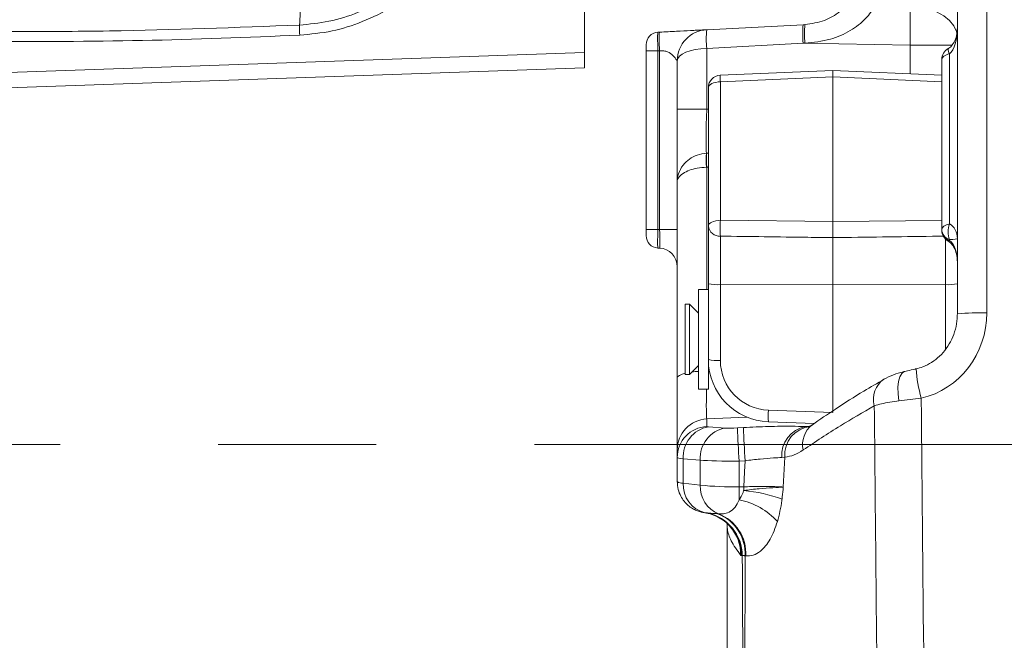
# Model space of a CAD drawing. Header units: millimetres. Extents: x 0 to 8410, y 0 to 5940.
# Tile 124 of 256: x 3440 to 3599, y 2753 to 2853. Entities that reach past the tile are written whole.
import ezdxf

# ---------------------------------------------------------------- set-up
doc = ezdxf.new("R2010")
doc.units = ezdxf.units.MM
doc.header["$LTSCALE"] = 10
doc.linetypes.add('CENTERX2', pattern=[20.32, 12.7, -2.54, 2.54, -2.54])

msp = doc.modelspace()

# ---------------------------------------------------------------- linework, layer by layer
at = {"color": 7, "linetype": 'Continuous', "lineweight": 0}
for p, q in [((3591.004189, 2805.201099), (3591.004189, 2916.222617)), ((3531.104181, 2859.940931), (3531.104181, 2847.242758)), ((3542.899508, 2850.480005), (3543.161187, 2850.493714)), ((3550.742503, 2850.891039), (3566.23299, 2851.702854)), ((3566.23299, 2851.702854), (3566.527541, 2851.718232)), ((3541.004184, 2847.484038), (3541.004184, 2848.482654)), ((3541.004184, 2818.801329), (3541.004184, 2847.484038)), ((3546.004179, 2838.124916), (3546.004179, 2845.897839)), ((3588.504176, 2845.953033), (3588.504176, 2846.106932)), ((3588.504176, 2818.929717), (3588.504176, 2845.953033)), ((3531.104181, 2844.764874), (3434.804182, 2841.40198)), ((3571.004178, 2844.358847), (3552.917394, 2843.573258)), ((3588.504176, 2843.598768), (3571.004178, 2844.358847)), ((3571.004178, 2843.298361), (3571.004178, 2844.358847)), ((3571.004178, 2843.298361), (3571.004178, 2820.064232)), ((3551.004182, 2819.319889), (3551.004182, 2841.575191)), ((3546.004179, 2826.462791), (3546.004179, 2838.124916)), ((3546.004179, 2794.918463), (3546.004179, 2826.462791)), ((3541.004184, 2817.802593), (3541.004184, 2818.801329)), ((3551.004182, 2810.060665), (3551.004182, 2819.319889)), ((3588.504176, 2818.775818), (3588.504176, 2818.929717)), ((3588.504176, 2818.740294), (3588.504176, 2818.775818)), ((3588.504176, 2818.655059), (3588.504176, 2818.740294)), ((3571.004178, 2817.469046), (3571.004178, 2809.877202)), ((3543.161187, 2815.791652), (3542.899508, 2815.805361)), ((3551.004182, 2809.14478), (3549.404185, 2809.14478)), ((3549.404185, 2798.08037), (3549.404185, 2809.14478)), ((3551.004182, 2797.865436), (3551.004182, 2810.060665)), ((3571.004178, 2809.877202), (3571.004178, 2789.345786)), ((3547.954183, 2806.794808), (3547.304179, 2806.794808)), ((3547.304179, 2800.330803), (3547.304179, 2806.794808)), ((3549.404185, 2805.344746), (3547.954183, 2806.794808)), ((3547.954183, 2800.330803), (3547.954183, 2806.794808)), ((3547.304179, 2795.494721), (3547.304179, 2800.330803)), ((3547.954183, 2795.494721), (3547.954183, 2800.330803)), ((3549.404185, 2793.144748), (3549.404185, 2798.08037)), ((3547.954183, 2795.494721), (3549.404185, 2796.944782)), ((3551.004182, 2793.144748), (3551.004182, 2797.865436)), ((3546.004179, 2783.345148), (3546.004179, 2794.918463)), ((3547.304179, 2795.494721), (3547.954183, 2795.494721)), ((3549.404185, 2793.144748), (3551.004182, 2793.144748)), ((3560.650494, 2787.872359), (3568.053927, 2787.59639)), ((3546.004179, 2782.142326), (3546.004179, 2783.345148)), ((3546.004179, 2778.255031), (3546.004179, 2782.142326))]:
    msp.add_line(p, q, dxfattribs=at)
at = {"color": 8, "linetype": 'Continuous', "lineweight": 0}
for p, q in [((3595.742505, 2916.398093), (3595.742505, 2805.376575)), ((3566.23299, 2848.706886), (3550.742503, 2847.895071)), ((3583.422865, 2848.38669), (3566.23299, 2848.706886)), ((3566.527452, 2848.717548), (3566.232992, 2848.706938)), ((3434.817386, 2843.880341), (3531.104181, 2847.242758)), ((3542.899508, 2847.484038), (3541.004184, 2847.484038)), ((3543.161187, 2847.497747), (3542.899508, 2847.484038)), ((3542.899508, 2847.484038), (3542.899508, 2818.801329)), ((3543.161187, 2818.78762), (3543.161187, 2847.497747)), ((3550.742503, 2847.895071), (3550.742503, 2838.124916)), ((3590.190704, 2848.38669), (3583.422865, 2848.38669)), ((3583.422865, 2843.819544), (3583.422865, 2848.38669)), ((3589.754175, 2847.00577), (3589.754175, 2819.674656)), ((3571.004178, 2843.298361), (3552.934382, 2842.513606)), ((3552.934382, 2842.513606), (3552.934382, 2820.258185)), ((3588.504176, 2842.538282), (3571.004178, 2843.298361)), ((3546.004179, 2838.124916), (3550.742503, 2838.124916)), ((3550.742503, 2838.124916), (3551.004182, 2838.138625)), ((3550.699357, 2831.052944), (3550.716612, 2831.053898)), ((3550.742503, 2828.783557), (3550.699357, 2828.782246)), ((3550.742503, 2828.783557), (3550.742503, 2809.14478)), ((3552.934382, 2820.258185), (3571.004178, 2820.064232)), ((3571.004178, 2820.064232), (3588.504176, 2820.252106)), ((3542.899508, 2818.801329), (3541.004184, 2818.801329)), ((3542.899508, 2818.801329), (3543.161187, 2818.78762)), ((3546.004179, 2818.78762), (3543.161187, 2818.78762)), ((3552.934382, 2817.715094), (3552.934382, 2809.92119)), ((3589.073982, 2809.92119), (3589.073982, 2817.256972)), ((3589.754175, 2817.154214), (3589.754175, 2817.033455)), ((3552.934382, 2809.92119), (3571.004178, 2809.877202)), ((3552.934382, 2809.92119), (3552.934382, 2797.725961)), ((3589.073982, 2809.92119), (3571.004178, 2809.877202)), ((3589.073982, 2799.485371), (3589.073982, 2809.92119)), ((3551.004182, 2796.054647), (3551.168751, 2796.062753)), ((3557.160157, 2788.64424), (3550.742503, 2788.32607)), ((3560.655187, 2789.731547), (3571.004178, 2789.345786)), ((3550.742503, 2788.32607), (3550.742503, 2787.123367)), ((3551.037248, 2787.061975), (3553.76767, 2786.874816)), ((3566.575627, 2787.114069), (3567.283596, 2787.15162)), ((3566.575627, 2787.114069), (3567.229952, 2787.130401)), ((3555.672925, 2786.897704), (3556.637112, 2786.94813)), ((3549.69922, 2781.719491), (3546.968799, 2781.90665)), ((3546.968799, 2781.90665), (3546.968799, 2778.003857)), ((3549.69922, 2777.674005), (3549.69922, 2781.719491)), ((3556.898791, 2781.618402), (3555.934604, 2781.567976)), ((3555.934604, 2781.567976), (3555.934604, 2777.422831)), ((3563.270118, 2782.19609), (3562.785279, 2782.133505)), ((3546.968799, 2778.003857), (3549.69922, 2777.674005)), ((3555.934604, 2777.422831), (3556.686986, 2777.422831)), ((3555.934604, 2775.325701), (3555.934604, 2777.422831)), ((3556.686986, 2776.826307), (3556.686986, 2777.422831)), ((3550.502304, 2773.243472), (3550.843667, 2773.216889)), ((3552.499186, 2773.085281), (3552.631001, 2773.071453)), ((3554.011795, 2771.146342), (3554.002475, 2771.5085)), ((3554.011795, 2771.146342), (3554.004181, 2771.279857)), ((3556.368384, 2766.325161), (3556.211341, 2766.406939)), ((3556.453686, 2766.349599), (3556.368384, 2766.325161)), ((3557.019453, 2766.318009), (3556.904193, 2766.327545))]:
    msp.add_line(p, q, dxfattribs=at)
at = {"color": 7, "linetype": 'CENTERX2', "lineweight": 0}
msp.add_line((3116.656024, 2784.224725), (3814.322365, 2784.224725), dxfattribs=at)
at = {"color": 8, "linetype": 'Continuous', "lineweight": 0, "flags": 128}
for points in [[(3590.971376, 2850.104258), (3590.860512, 2850.600168), (3590.434651, 2851.518676), (3589.741926, 2852.370069), (3588.807176, 2853.123591), (3587.664004, 2853.7523), (3586.353462, 2854.233548), (3584.922622, 2854.550049), (3583.422865, 2854.690477)], [(3589.754175, 2847.00577), (3589.488472, 2846.942231), (3589.245047, 2846.860215), (3589.029263, 2846.761748), (3588.845875, 2846.648976), (3588.698875, 2846.524164), (3588.591512, 2846.390292), (3588.52614, 2846.250221), (3588.504176, 2846.106932)], [(3552.934382, 2842.513606), (3552.554283, 2842.490122), (3552.190709, 2842.432901), (3551.857028, 2842.344329), (3551.565501, 2842.227385), (3551.326844, 2842.086598), (3551.149811, 2841.926977), (3551.040928, 2841.754362), (3551.004182, 2841.575191)], [(3552.934382, 2820.258185), (3552.554283, 2820.234701), (3552.190709, 2820.1776), (3551.857028, 2820.089028), (3551.565501, 2819.972083), (3551.326844, 2819.831178), (3551.149811, 2819.671557), (3551.040928, 2819.498942), (3551.004182, 2819.319889)], [(3588.504176, 2818.775818), (3588.52614, 2818.919108), (3588.591512, 2819.059178), (3588.698875, 2819.19317), (3588.845875, 2819.317863), (3589.029263, 2819.430754), (3589.245047, 2819.529221), (3589.488472, 2819.611117), (3589.754175, 2819.674656)], [(3589.540463, 2816.902563), (3589.573826, 2816.898868), (3589.650403, 2816.938803), (3589.754175, 2817.033455)], [(3546.004179, 2794.918463), (3546.093974, 2795.130655), (3546.360131, 2795.335219), (3546.793099, 2795.524881), (3547.304179, 2795.674965)], [(3548.327948, 2795.868561), (3548.910882, 2795.939848), (3549.404185, 2795.984075)], [(3581.629555, 2791.249678), (3581.485461, 2792.369053), (3581.458743, 2793.420956), (3581.550818, 2794.349358), (3581.756796, 2795.104668), (3582.065668, 2795.646474), (3582.460951, 2795.946166), (3582.585062, 2795.984194)], [(3556.686986, 2777.422831), (3556.809533, 2779.852793), (3556.898791, 2781.618402)], [(3563.270118, 2782.19609), (3563.127201, 2779.272959), (3563.034918, 2777.380273)]]:
    msp.add_lwpolyline(points, dxfattribs=at)
at = {"color": 8, "linetype": 'Continuous', "lineweight": 0}
for centre, radius, start, end in [((3505.811847, 2851.203804), 20.487469, 178.79061396, 183.34061719), ((3565.099041, 2849.393055), 14.434478, 174.04322275, 185.95677725), ((3580.591022, 2850.20487), 14.435963, 174.04383794, 185.95616206), ((3580.884511, 2850.217436), 14.435199, 174.03229956, 185.96428619), ((3590.751075, 2847.710999), 1.22113, 173.06351537, 215.27644431), ((3565.713489, 2843.248431), 12.800217, 178.54586716, 183.29099846), ((3567.053939, 2829.917595), 16.393944, 176.02884866, 183.97115134), ((3570.740033, 2830.146925), 20.043951, 177.40652624, 183.90020915), ((3588.217224, 2818.98664), 35.305748, 177.93603092, 182.06396908), ((3552.811706, 2819.530733), 1.819779, 186.65337756, 273.86538503), ((3590.271607, 2818.845649), 1.76881, 182.26257556, 252.99044215), ((3590.271607, 2818.72489), 1.76881, 182.26257556, 252.99044215), ((3592.817984, 2818.414435), 3.312866, 157.64141035, 202.35858965), ((3552.465836, 2816.862765), 6.957369, 257.87254036, 273.86152047), ((3589.542518, 2816.862978), 6.957581, 266.13867796, 282.12722943), ((3594.599387, 2772.182511), 33.21374, 88.02766163, 96.21411797), ((3552.466053, 2804.670533), 6.960345, 257.87598112, 273.85807971), ((3604.895753, 2797.586588), 20.550598, 183.36103873, 196.70781284), ((3581.380353, 2791.518914), 3.866692, 124.21833731, 196.01267363), ((3573.9782, 2788.768311), 13.357788, 175.86478511, 183.84590782), ((3550.997317, 2783.339435), 4.993141, 92.92523804, 179.93444418), ((3550.997317, 2782.136733), 4.993141, 92.92523698, 179.93581479), ((3551.847672, 2782.239389), 4.890207, 99.53929483, 183.90152738), ((3567.562567, 2782.430417), 4.786507, 101.89929544, 183.55640283), ((3567.892071, 2782.527955), 4.633852, 96.24210921, 184.10689907), ((3570.102624, 2784.243449), 3.961864, 127.64480493, 193.09264978), ((3554.578094, 2782.05223), 4.890207, 99.53929483, 183.90152738), ((3989.238655, 2805.513651), 433.965202, 182.45859015, 183.1631183), ((3989.556013, 2805.532318), 433.317605, 182.45806369, 183.16364477), ((3546.882246, 2779.649327), 1.647745, 237.7990644, 273.01100511), ((3551.584604, 2777.73844), 4.62343, 176.70901287, 256.46198972), ((3554.445186, 2777.462105), 4.750694, 177.44353985, 247.54995077), ((3555.25962, 2838.188539), 60.769457, 264.75009856, 270.63641381), ((3554.855701, 2754.543342), 22.358089, 69.08029614, 85.30180831), ((3553.869649, 2764.47911), 11.041403, 41.72140857, 79.22111895), ((3549.367142, 2766.334862), 7.001249, 359.92061293, 80.66903916), ((3549.441491, 2766.346314), 7.012196, 0.02684105, 78.46523392), ((3550.075494, 2766.690844), 6.838356, 356.95463665, 69.24172134), ((3550.190004, 2766.68272), 6.83918, 356.94315329, 69.0892234), ((3549.276766, 2766.460099), 6.934779, 359.56077915, 41.52942218)]:
    msp.add_arc(centre, radius, start, end, dxfattribs=at)
at = {"color": 7, "linetype": 'Continuous', "lineweight": 0}
for centre, radius, start, end in [((3543.004182, 2848.482712), 2, 93, 180), ((3551.004182, 2845.897857), 5, 93, 180), ((3590.504182, 2846.10693), 2, 118.80710906, 180), ((3553.004182, 2841.57519), 2, 92.4870393, 180), ((3590.504182, 2818.65505), 2, 180, 241.19289094), ((3543.004182, 2817.802648), 2, 180, 267), ((3543.004182, 2812.795786), 3, 0, 87)]:
    msp.add_arc(centre, radius, start, end, dxfattribs=at)
at = {"color": 8, "linetype": 'Continuous', "lineweight": 0}
for centre, major_axis, ratio, start_param, end_param in [((3583.004182, 2848.384709), (0.148963, 9.99896), 0.0418609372, 4.7132076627, 5.3953946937), ((3543.004182, 2847.481339), (-0.104608, 2.998634), 0.0348323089, 0.000609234, 1.568666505), ((3589.004182, 2851.147829), (0, 4.468098), 0.447617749, 3.5259894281, 4.7123889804), ((3551.004182, 2845.897857), (5, 0), 0.4, 1.6231562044, 3.1415926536), ((3551.004182, 2838.158334), (0.262514, 7.223602), 0.0360103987, 1.5767373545, 2.961692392), ((3158.571354, 2817.591801), (978.191081, 49.628086), 0.0071591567, 5.1245118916, 5.1248328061), ((3158.414346, 2818.26573), (978.379202, 48.956214), 0.0101406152, 5.1244875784, 5.1247795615), ((3543.004182, 2818.80402), (0.104608, 2.998634), 0.0348323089, 1.5729261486, 3.1409834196), ((3543.004182, 2818.80402), (-0.157856, 3.012346), 0.0516949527, 3.1361595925, 4.7042168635), ((3589.004182, 2817.330374), (0, 2.52886), 0.7908703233, 4.7123889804, 5.8987885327), ((3589.004182, 2817.330374), (2, 0), 0.0949995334, 5.0967857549, 6.2831853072), ((3589.004182, 2813.614151), (0, 3.688478), 0.5422290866, 4.7123889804, 5.8987885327), ((3582.742502, 2805.118403), (2.23555, 13.579063), 0.9430944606, 3.505597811, 4.8852134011), ((3560.934383, 2797.706532), (7.392902, -3.067522), 0.9965567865, 3.5336820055, 5.0695717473), ((3551.004182, 2798.327015), (0.2479, 10.024558), 0.0210094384, 2.1146062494, 3.0733759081), ((3552.942502, 2787.238358), (2.199985, 0.115576), 0.0695654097, 3.1379380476, 3.6615368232), ((3555.672927, 2787.05121), (2.199985, 0.115576), 0.0695654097, 3.6615368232, 4.7087343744), ((3553.204182, 2782.257374), (7.199995, 0.115578), 0.0697385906, 3.1404731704, 3.664071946), ((3555.934607, 2782.070226), (7.199995, 0.115578), 0.0697385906, 3.664071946, 4.7112694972)]:
    msp.add_ellipse(centre, major_axis=major_axis, ratio=ratio, start_param=start_param, end_param=end_param, dxfattribs=at)
at = {"color": 7, "linetype": 'Continuous', "lineweight": 0}
msp.add_ellipse((3561.004182, 2797.84596), major_axis=(9.437897, -3.315806), ratio=0.9968815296, start_param=3.4784753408, end_param=5.0143650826, dxfattribs=at)
at = {"color": 8, "linetype": 'Continuous', "lineweight": 0}
for points, knots in [([(3485.328942, 2851.636216), (3485.410954, 2852.90385), (3485.574977, 2855.439116), (3485.885983, 2860.345202), (3486.237875, 2865.98982), (3486.508856, 2870.481805), (3486.644346, 2872.727797)], [0, 0, 0, 0, 0.2492678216, 0.49853548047, 0.74926785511, 1, 1, 1, 1]), ([(3485.328942, 2851.636216), (3486.915055, 2851.785799), (3490.134832, 2852.089448), (3494.490785, 2853.482806), (3499.019493, 2855.613864), (3501.657892, 2857.682497), (3503.25923, 2858.938024)], [0, 0, 0, 0, 0.2415609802, 0.4903636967, 0.690683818, 1, 1, 1, 1]), ([(3504.483405, 2857.777283), (3503.108313, 2856.681629), (3500.317299, 2854.457788), (3495.565307, 2852.119813), (3490.535003, 2850.504673), (3487.101058, 2850.176453), (3485.359191, 2850.009963)], [0, 0, 0, 0, 0.2509389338, 0.5093286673, 0.7511072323, 1, 1, 1, 1]), ([(3577.839281, 2854.794547), (3577.365464, 2854.07307), (3576.382233, 2852.575913), (3573.786861, 2850.60713), (3570.454633, 2849.134685), (3567.906065, 2848.863948), (3566.527452, 2848.717496)], [0, 0, 0, 0, 0.21579669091, 0.44780599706, 0.7012983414, 1, 1, 1, 1]), ([(3434.804182, 2850.611732), (3436.136627, 2850.605841), (3442.79903, 2850.576386), (3459.645613, 2850.669555), (3475.15128, 2851.253153), (3485.328942, 2851.636216)], [0, 0, 0, 0, 0.0791060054, 0.3955404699, 1, 1, 1, 1]), ([(3543.161187, 2847.497747), (3543.143059, 2847.889655), (3543.106803, 2848.673459), (3543.091283, 2849.662687), (3543.106803, 2850.355829), (3543.143059, 2850.447752), (3543.161187, 2850.493714)], [0, 0, 0, 0, 0.2500094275, 0.5000109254, 0.7500018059, 1, 1, 1, 1]), ([(3485.359191, 2850.009963), (3476.938726, 2849.674169), (3460.091894, 2849.002345), (3443.235387, 2848.989751), (3434.804182, 2848.983452)], [0, 0, 0, 0, 0.4998248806, 1, 1, 1, 1]), ([(3545.933235, 2845.978901), (3545.888574, 2846.031931), (3545.812736, 2846.121979), (3545.606529, 2846.424536), (3545.242674, 2846.850286), (3544.644756, 2847.309338), (3543.853883, 2847.525162), (3543.391192, 2847.50685), (3543.161187, 2847.497747)], [0, 0, 0, 0, 0.1276741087, 0.2167989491, 0.3899002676, 0.6752691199, 0.838574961, 1, 1, 1, 1]), ([(3546.004179, 2826.462791), (3546.004185, 2826.467082), (3546.00469, 2826.892198), (3546.15455, 2827.818464), (3546.832512, 2829.097781), (3547.91356, 2830.131975), (3549.221418, 2830.843098), (3550.200691, 2830.982141), (3550.699357, 2831.052944)], [0, 0, 0, 0, 0.0019488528, 0.1930603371, 0.4151138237, 0.6125734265, 0.8027147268, 1, 1, 1, 1]), ([(3546.004179, 2826.462791), (3546.004185, 2826.464976), (3546.004691, 2826.682021), (3546.155396, 2827.149035), (3546.832854, 2827.794803), (3547.912273, 2828.315948), (3549.219406, 2828.675718), (3550.200436, 2828.746333), (3550.699357, 2828.782246)], [0, 0, 0, 0, 0.00194107, 0.1927693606, 0.4152111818, 0.6130943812, 0.8032318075, 1, 1, 1, 1]), ([(3571.004178, 2817.469046), (3569.672115, 2817.48798), (3563.648914, 2817.573594), (3557.625604, 2817.65314), (3552.934382, 2817.715094)], [0, 0, 0, 0, 0.2211552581, 1, 1, 1, 1]), ([(3588.75392, 2817.710921), (3588.17191, 2817.70335), (3582.255265, 2817.626384), (3576.338722, 2817.543645), (3571.004178, 2817.469046)], [0, 0, 0, 0, 0.0983682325, 1, 1, 1, 1]), ([(3577.663686, 2790.452287), (3575.820428, 2789.387872), (3571.785143, 2787.057639), (3568.194332, 2784.652494), (3566.243749, 2783.345983)], [0, 0, 0, 0, 0.4567848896, 1, 1, 1, 1]), ([(3581.629555, 2791.249678), (3580.636734, 2791.102064), (3579.113719, 2790.87562), (3578.038123, 2790.561603), (3577.663686, 2790.452287)], [0, 0, 0, 0, 0.6518788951, 1, 1, 1, 1]), ([(3578.869666, 2664.315507), (3578.62704, 2690.368305), (3578.235474, 2732.414061), (3577.821246, 2774.459464), (3577.663686, 2790.452287)], [0, 0, 0, 0, 0.6196296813, 1, 1, 1, 1]), ([(3585.212733, 2791.678474), (3584.606282, 2791.607564), (3583.372179, 2791.463265), (3582.217044, 2791.321684), (3581.629555, 2791.249678)], [0, 0, 0, 0, 0.4914104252, 1, 1, 1, 1]), ([(3585.212733, 2791.678474), (3585.503229, 2760.650166), (3585.900096, 2718.260078), (3586.275341, 2675.869754), (3586.375918, 2664.507911)], [0, 0, 0, 0, 0.7319708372, 1, 1, 1, 1]), ([(3556.637112, 2786.94813), (3557.318527, 2786.98143), (3558.701085, 2787.048995), (3560.709343, 2787.116869), (3562.613536, 2787.156802), (3564.70172, 2787.170594), (3565.866463, 2787.135461), (3566.575627, 2787.114069)], [0, 0, 0, 0, 0.1766752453, 0.3584654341, 0.5351428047, 0.7169676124, 1, 1, 1, 1]), ([(3566.243749, 2783.345983), (3565.753793, 2783.045724), (3564.762826, 2782.438431), (3563.771374, 2782.277469), (3563.270118, 2782.19609)], [0, 0, 0, 0, 0.49442131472, 1, 1, 1, 1]), ([(3562.785279, 2782.133505), (3562.363532, 2782.115894), (3561.40799, 2782.075994), (3559.346368, 2781.90227), (3557.715171, 2781.713085), (3556.898791, 2781.618402)], [0, 0, 0, 0, 0.2829826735, 0.6411479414, 1, 1, 1, 1]), ([(3555.934604, 2775.325701), (3556.17468, 2775.694628), (3556.460967, 2776.134569), (3556.645688, 2776.682845), (3556.678623, 2776.797257), (3556.686986, 2776.826307)], [0, 0, 0, 0, 0.79491490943, 0.94792781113, 1, 1, 1, 1]), ([(3556.686986, 2777.422831), (3557.503723, 2777.445542), (3559.131668, 2777.490811), (3561.289116, 2777.478779), (3562.492649, 2777.4279), (3562.963119, 2777.386579), (3563.034918, 2777.380273)], [0, 0, 0, 0, 0.3161389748, 0.6301378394, 0.9435553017, 1, 1, 1, 1]), ([(3556.686986, 2776.826307), (3557.527045, 2776.93398), (3559.211271, 2777.149853), (3561.475134, 2777.292714), (3562.603999, 2777.354306), (3563.031623, 2777.380074), (3563.034918, 2777.380273)], [0, 0, 0, 0, 0.32674975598, 0.6550972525, 0.99734227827, 1, 1, 1, 1]), ([(3563.034918, 2777.380273), (3563.034207, 2777.373081), (3563.020963, 2777.239046), (3562.958431, 2776.587002), (3562.892118, 2775.944001), (3562.838863, 2775.427625)], [0, 0, 0, 0, 0.0110427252, 0.2057958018, 1, 1, 1, 1]), ([(3552.631001, 2773.071453), (3552.885927, 2773.062436), (3553.403134, 2773.04414), (3554.380759, 2773.307998), (3555.302421, 2774.004728), (3555.733109, 2774.904669), (3555.934604, 2775.325701)], [0, 0, 0, 0, 0.2341903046, 0.4751373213, 0.7544465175, 1, 1, 1, 1]), ([(3562.838863, 2775.427625), (3562.830818, 2775.357943), (3562.684603, 2774.091585), (3562.389604, 2772.927396), (3562.110837, 2771.827266)], [0, 0, 0, 0, 0.0550252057, 1, 1, 1, 1]), ([(3550.843667, 2773.216889), (3551.21488, 2773.194399), (3551.705417, 2773.16468), (3552.343879, 2773.100816), (3552.499186, 2773.085281)], [0, 0, 0, 0, 0.7567485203, 1, 1, 1, 1]), ([(3562.110837, 2771.827266), (3561.744538, 2770.823028), (3561.187904, 2769.296972), (3560.18798, 2767.869193), (3559.274466, 2766.951511), (3558.192911, 2766.34709), (3557.41562, 2766.327827), (3557.019453, 2766.318009)], [0, 0, 0, 0, 0.2845350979, 0.4323841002, 0.5846004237, 0.7882803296, 1, 1, 1, 1]), ([(3556.211341, 2766.406939), (3555.631117, 2767.197153), (3554.567805, 2768.645291), (3554.096261, 2770.226827), (3554.027555, 2770.974776), (3554.011795, 2771.146342)], [0, 0, 0, 0, 0.4806723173, 0.8808753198, 1, 1, 1, 1]), ([(3556.904193, 2766.327545), (3556.87746, 2748.228809), (3556.841816, 2724.096497), (3557.004001, 2693.931364), (3557.131166, 2675.832777), (3556.92113, 2656.803259), (3555.901412, 2636.865143), (3554.129936, 2616.044318), (3551.961011, 2595.254791), (3549.632003, 2574.47962), (3544.74291, 2525.953954), (3536.136352, 2431.35121), (3526.875118, 2333.113222), (3519.833654, 2258.954715), (3516.92052, 2227.136896), (3514.49123, 2195.284024), (3512.709991, 2163.39348), (3512.462427, 2142.109954), (3512.338664, 2131.469771)], [0, 0, 0, 0, 0.0852559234, 0.1136776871, 0.1420991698, 0.1705154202, 0.2033100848, 0.2361134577, 0.2689377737, 0.3017703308, 0.3345893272, 0.4986766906, 0.749241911, 0.7993999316, 0.8495800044, 0.8997456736, 0.9498802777, 1, 1, 1, 1]), ([(3546.081136, 2542.803213), (3546.832125, 2550.838094), (3548.314462, 2566.697735), (3550.617043, 2590.377295), (3552.859684, 2613.852396), (3554.761972, 2637.353082), (3556.159855, 2660.88409), (3556.796932, 2703.894754), (3556.603732, 2739.048122), (3556.453686, 2766.349599)], [0, 0, 0, 0, 0.1080887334, 0.2133508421, 0.3186634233, 0.4239415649, 0.5291460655, 0.6343164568, 1, 1, 1, 1]), ([(3556.904193, 2766.327545), (3556.847221, 2766.340362), (3556.607412, 2766.394313), (3556.520188, 2766.368942), (3556.453686, 2766.349599)], [0, 0, 0, 0, 0.2375719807, 1, 1, 1, 1])]:
    msp.add_open_spline(points, degree=3, knots=knots, dxfattribs=at)
at = {"color": 7, "linetype": 'Continuous', "lineweight": 0}
for points, knots in [([(3566.527541, 2851.718232), (3567.597764, 2851.87549), (3569.622428, 2852.172991), (3572.223167, 2853.713042), (3574.218182, 2855.769121), (3574.885904, 2857.139846), (3575.228881, 2857.843921)], [0, 0, 0, 0, 0.2683502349, 0.5076692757, 0.7471136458, 1, 1, 1, 1]), ([(3550.742503, 2850.891039), (3550.704278, 2850.889059), (3550.629145, 2850.885167), (3549.994827, 2850.851703), (3549.140849, 2850.807101), (3547.839375, 2850.738942), (3545.828705, 2850.633379), (3544.087708, 2850.542225), (3543.161187, 2850.493714)], [0, 0, 0, 0, 0.1447094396, 0.2844332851, 0.3927376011, 0.5090440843, 0.7387240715, 1, 1, 1, 1]), ([(3591.004189, 2851.147816), (3590.997842, 2850.954103), (3590.978018, 2850.348989), (3590.756867, 2849.410576), (3590.288473, 2848.506906), (3589.834972, 2848.032555), (3589.57741, 2847.881147), (3589.540463, 2847.859428)], [0, 0, 0, 0, 0.1557202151, 0.4864340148, 0.7645633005, 0.9662260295, 1, 1, 1, 1]), ([(3531.104181, 2847.242758), (3531.104181, 2846.905325), (3531.104181, 2846.23079), (3531.104181, 2845.423327), (3531.104181, 2844.873824), (3531.104181, 2844.801203), (3531.104181, 2844.764874)], [0, 0, 0, 0, 0.2501216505, 0.4999985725, 0.7498682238, 1, 1, 1, 1]), ([(3571.004178, 2817.469046), (3571.004178, 2817.514761), (3571.004178, 2817.692172), (3571.004178, 2818.109346), (3571.004178, 2818.747257), (3571.004178, 2819.437748), (3571.004178, 2819.855402), (3571.004178, 2820.064232)], [0, 0, 0, 0, 0.0798235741, 0.3097757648, 0.5397893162, 0.7698916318, 1, 1, 1, 1]), ([(3589.540463, 2816.902563), (3589.6111, 2816.858669), (3589.921705, 2816.665656), (3590.399816, 2816.089291), (3590.829146, 2815.130892), (3590.99082, 2814.249969), (3591.00165, 2813.734899), (3591.004189, 2813.614175)], [0, 0, 0, 0, 0.065593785, 0.2884279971, 0.585909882, 0.902944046, 1, 1, 1, 1]), ([(3591.004189, 2805.201099), (3590.998369, 2804.955303), (3590.978863, 2804.131487), (3590.735033, 2802.743202), (3590.14686, 2801.117575), (3589.282526, 2799.64774), (3588.187877, 2798.388728), (3586.908312, 2797.39016), (3585.618307, 2796.718221), (3584.746227, 2796.481178), (3584.379579, 2796.381518)], [0, 0, 0, 0, 0.06210224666, 0.20814389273, 0.35343175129, 0.49632832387, 0.6359381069, 0.771818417, 0.90406599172, 1, 1, 1, 1]), ([(3582.58536, 2795.978949), (3582.497026, 2795.960311), (3581.849553, 2795.823702), (3580.678903, 2795.462941), (3579.710557, 2794.969164), (3579.210426, 2794.714138)], [0, 0, 0, 0, 0.0709672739, 0.5201732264, 1, 1, 1, 1]), ([(3584.380548, 2796.38283), (3584.325553, 2796.37015), (3583.856201, 2796.261934), (3583.239204, 2796.132532), (3582.720202, 2796.013934), (3582.584839, 2795.983002)], [0, 0, 0, 0, 0.0893424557, 0.7624865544, 1, 1, 1, 1]), ([(3579.230886, 2794.70782), (3578.145319, 2794.080788), (3575.429916, 2792.51235), (3571.598189, 2790.060227), (3568.879356, 2788.221143), (3567.706526, 2787.356461), (3567.701783, 2787.352965)], [0, 0, 0, 0, 0.2631559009, 0.6582501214, 0.9986179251, 1, 1, 1, 1]), ([(3567.677494, 2787.378118), (3567.670941, 2787.373071), (3567.503435, 2787.244059), (3567.272759, 2787.143601), (3567.229328, 2787.129879), (3567.207586, 2787.12301)], [0, 0, 0, 0, 0.0199246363, 0.5093693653, 1, 1, 1, 1]), ([(3546.004179, 2778.255031), (3546.036279, 2777.823163), (3546.096067, 2777.018779), (3546.527025, 2775.94814), (3547.085971, 2775.093752), (3547.737201, 2774.429823), (3548.421974, 2773.940157), (3549.09512, 2773.603508), (3549.71971, 2773.392274), (3550.256746, 2773.273616), (3550.557113, 2773.233404), (3550.699178, 2773.214385)], [0, 0, 0, 0, 0.1669003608, 0.310863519, 0.4415258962, 0.5608606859, 0.6694817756, 0.7673175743, 0.8538845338, 0.9308914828, 1, 1, 1, 1]), ([(3550.445336, 2773.23024), (3550.815975, 2773.160409), (3551.594144, 2773.013797), (3552.661238, 2772.529421), (3553.58369, 2771.916402), (3554.172628, 2771.402855), (3554.410057, 2771.111329), (3554.46193, 2771.047637)], [0, 0, 0, 0, 0.2320171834, 0.4871280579, 0.723468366, 0.9395840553, 1, 1, 1, 1]), ([(3554.004181, 2771.279857), (3554.004171, 2765.266304), (3554.004148, 2751.51122), (3554.00436, 2729.5708), (3554.003624, 2709.631143), (3554.005132, 2693.321757), (3554.000409, 2680.987415), (3554.018785, 2668.361804), (3553.947819, 2655.442081), (3553.209756, 2644.720256), (3552.559456, 2638.318597), (3552.353929, 2636.295364)], [0, 0, 0, 0, 0.13359159, 0.3055703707, 0.4874085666, 0.5765520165, 0.6678864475, 0.7614118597, 0.8570512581, 0.9548212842, 1, 1, 1, 1])]:
    msp.add_open_spline(points, degree=3, knots=knots, dxfattribs=at)

doc.saveas('drawing.dxf')
